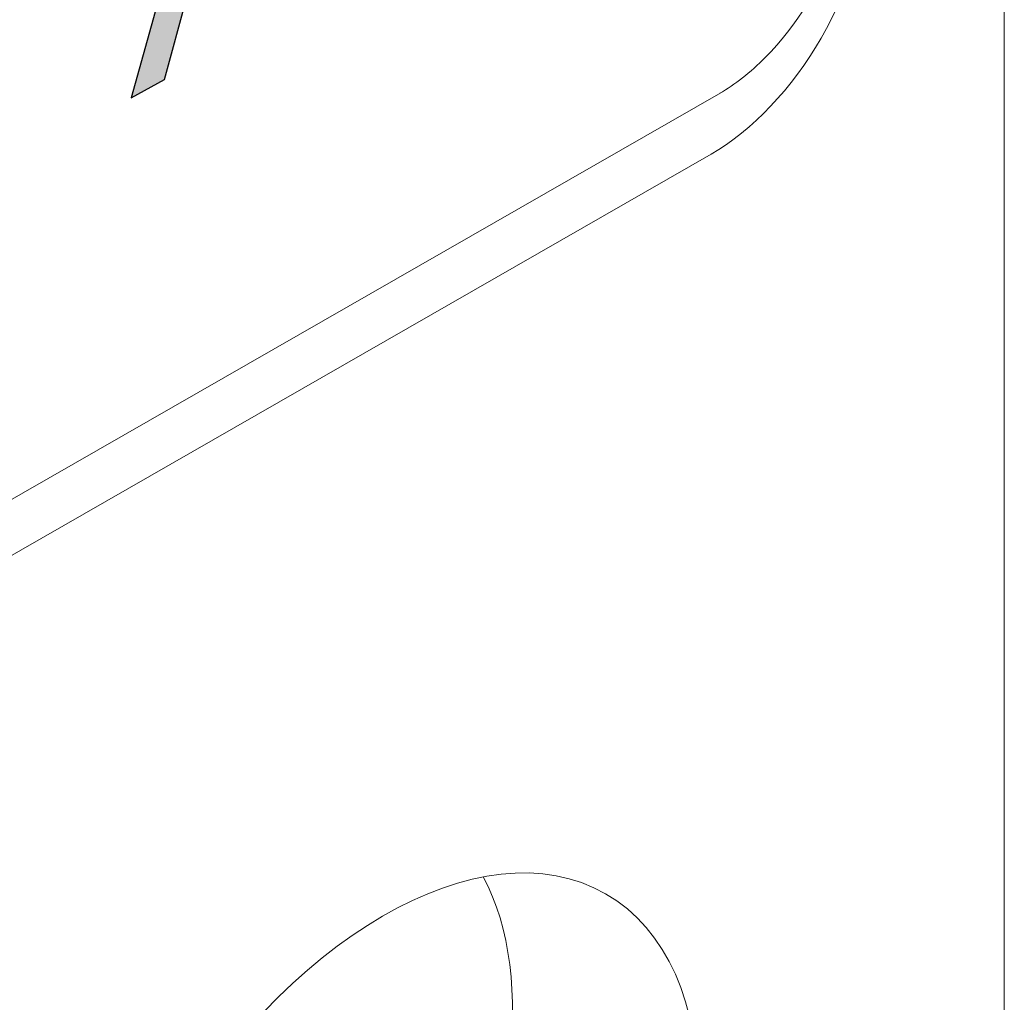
# Model space of a CAD drawing. Header units: millimetres. Extents: x -556 to 0, y 0 to 403.
# Tile 34 of 57: x -36.47 to -32, y 177.94 to 182.39. Entities that reach past the tile are written whole.
import ezdxf

# ---------------------------------------------------------------- set-up
doc = ezdxf.new("R2010")
doc.units = ezdxf.units.MM
doc.header["$LTSCALE"] = 2

# ---------------------------------------------------------------- blocks, each defined once
blk = doc.blocks.new('CGI0800-02')
h = blk.add_hatch(color=31)
h.dxf.hatch_style = 1
h.paths.add_polyline_path([(-33.87868846, 183.58700118), (-33.87868846, 183.48611603), (-34.13090135, 183.35160248), (-34.13090135, 183.43567345)])
h.paths.add_polyline_path([(-34.66895551, 183.28434571), (-34.80346906, 183.11620379), (-34.87072583, 182.96487605), (-34.9379826, 182.79673413), (-34.95479679, 182.6285922), (-34.95479679, 182.61177801), (-34.2317865, 183.03213282), (-34.2317865, 183.18346056), (-34.80346906, 182.8471767), (-34.80346906, 182.8639909), (-34.68576971, 183.09938959), (-34.55125616, 183.26753152), (-34.45037101, 183.36841668), (-34.28222908, 183.62062957), (-34.2317865, 183.87284246), (-34.2486007, 183.99054181), (-34.33267166, 184.07461277), (-34.43355682, 184.09142696), (-34.58488455, 184.02417019), (-34.71939809, 183.92328504), (-34.83709744, 183.7719573), (-34.83709744, 183.75514311), (-34.90435421, 183.58700118), (-34.9379826, 183.41885926), (-34.9379826, 183.40204506), (-34.78665486, 183.46930183), (-34.78665486, 183.5533728), (-34.73621228, 183.72151472), (-34.71939809, 183.75514311), (-34.58488455, 183.88965665), (-34.55125616, 183.90647084), (-34.41674262, 183.90647084), (-34.38311424, 183.78877149), (-34.41674262, 183.63744376), (-34.41674262, 183.62062957), (-34.53444197, 183.45248764), (-34.61851294, 183.35160248)])
h.paths.add_polyline_path([(-35.30789484, 182.91443347), (-35.66099288, 182.72947736), (-35.47603676, 183.36841668)], flags=16)
h.paths.add_polyline_path([(-35.56010773, 183.50293022), (-35.96364835, 182.04009546), (-35.81232062, 182.12416642), (-35.69462127, 182.56133543), (-35.27426645, 182.79673413), (-35.1565671, 182.51089285), (-34.98842517, 182.59496381), (-35.40877999, 183.58700118)])
h = blk.add_hatch(color=31)
h.dxf.hatch_style = 1
h.paths.add_polyline_path([(-33.87868846, 183.58700118), (-33.87868846, 183.48611603), (-34.13090135, 183.35160248), (-34.13090135, 183.43567345)])
h.paths.add_polyline_path([(-34.66895551, 183.28434571), (-34.80346906, 183.11620379), (-34.87072583, 182.96487605), (-34.9379826, 182.79673413), (-34.95479679, 182.6285922), (-34.95479679, 182.61177801), (-34.2317865, 183.03213282), (-34.2317865, 183.18346056), (-34.80346906, 182.8471767), (-34.80346906, 182.8639909), (-34.68576971, 183.09938959), (-34.55125616, 183.26753152), (-34.45037101, 183.36841668), (-34.28222908, 183.62062957), (-34.2317865, 183.87284246), (-34.2486007, 183.99054181), (-34.33267166, 184.07461277), (-34.43355682, 184.09142696), (-34.58488455, 184.02417019), (-34.71939809, 183.92328504), (-34.83709744, 183.7719573), (-34.83709744, 183.75514311), (-34.90435421, 183.58700118), (-34.9379826, 183.41885926), (-34.9379826, 183.40204506), (-34.78665486, 183.46930183), (-34.78665486, 183.5533728), (-34.73621228, 183.72151472), (-34.71939809, 183.75514311), (-34.58488455, 183.88965665), (-34.55125616, 183.90647084), (-34.41674262, 183.90647084), (-34.38311424, 183.78877149), (-34.41674262, 183.63744376), (-34.41674262, 183.62062957), (-34.53444197, 183.45248764), (-34.61851294, 183.35160248)])
h.paths.add_polyline_path([(-35.30789484, 182.91443347), (-35.66099288, 182.72947736), (-35.47603676, 183.36841668)], flags=16)
h.paths.add_polyline_path([(-35.56010773, 183.50293022), (-35.96364835, 182.04009546), (-35.81232062, 182.12416642), (-35.69462127, 182.56133543), (-35.27426645, 182.79673413), (-35.1565671, 182.51089285), (-34.98842517, 182.59496381), (-35.40877999, 183.58700118)])
at = {"color": 0, "linetype": 'Continuous', "lineweight": 0, "extrusion": (0.707107, -0.40558, 0.579228)}
for p, q in [((-32, 224.56822291), (-32, 175.92969392)), ((-39.83675324, 178.05373824), (-33.33137085, 181.78507228))]:
    blk.add_line(p, q, dxfattribs=at)
at = {"color": 31}
for p, q in [((-35.56010773, 183.50293022, -26.43819485), (-35.96364835, 182.04009546, -26.43819485)), ((-35.56010773, 183.50293022, -26.43819485), (-35.96364835, 182.04009546, -26.43819485)), ((-35.81232062, 182.12416642, -26.43819485), (-35.69462127, 182.56133543, -26.43819485)), ((-35.81232062, 182.12416642, -26.43819485), (-35.69462127, 182.56133543, -26.43819485)), ((-35.96364835, 182.04009546, -26.43819485), (-35.81232062, 182.12416642, -26.43819485)), ((-35.96364835, 182.04009546, -26.43819485), (-35.81232062, 182.12416642, -26.43819485))]:
    blk.add_line(p, q, dxfattribs=at)
at = {"color": 0, "linetype": 'Continuous', "lineweight": 0}
blk.add_line((-39.89816944, 178.2737163, -26.43819485), (-33.2876098, 182.06310276, -26.43819485), dxfattribs=at)
for centre, major_axis, start_param, end_param in [((-33.33137085, 182.60422433), (-0.49754281, -0.86743942), 0.7804957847, 2.3512921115), ((-35.59411255, 177.11990187), (0.95776991, 1.66982089), 3.4857344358, 5.9390435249)]:
    blk.add_ellipse(centre, major_axis=major_axis, ratio=0.5792279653, start_param=start_param, end_param=end_param, dxfattribs=at)
blk.add_ellipse((-34.81629509, 176.6737641), major_axis=(1.0063748, 1.75456092), ratio=0.5792279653, dxfattribs=at)
blk.add_open_spline([(-33.29149612, 182.06085718, -26.43819485), (-33.22477856, 182.0991248, -26.43819485), (-33.15274256, 182.15504417, -26.43819485), (-32.94651477, 182.36343503, -26.43819485), (-32.82346101, 182.56013807, -26.43819485), (-32.70791099, 182.88075749, -26.43819485), (-32.68488078, 183.00837435, -26.43819485), (-32.68488078, 183.11210113, -26.43819485)], degree=3, knots=[0.7804957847, 0.7804957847, 0.7804957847, 0.7804957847, 1.1418063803, 1.1418063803, 1.8678395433, 1.8678395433, 2.3512921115, 2.3512921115, 2.3512921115, 2.3512921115], dxfattribs=at)

msp = doc.modelspace()

# ---------------------------------------------------------------- block references
msp.add_blockref('CGI0800-02', (0, 0))

doc.saveas('drawing.dxf')
